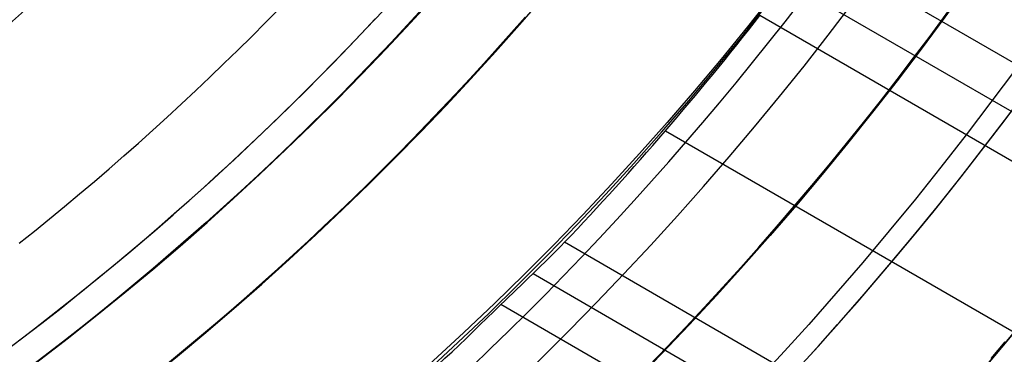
# Model space of a CAD drawing. Extents: x 12963 to 14406, y -2067 to -815.
# Tile 24 of 68: x 13715 to 13733, y -1656 to -1650. Entities that reach past the tile are written whole.
import ezdxf

# ---------------------------------------------------------------- set-up
doc = ezdxf.new("R2010")
doc.units = 0
doc.layers.get('0').update_dxf_attribs({"linetype": 'CONTINUOUS'})
doc.layers.add('COLOR', color=7, linetype='CONTINUOUS')

msp = doc.modelspace()

# ---------------------------------------------------------------- linework, layer by layer
for p, q in [((14374.22156370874, -2020.953573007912, 65.37363428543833), (13729.6254216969, -1648.795816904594, 65.37363428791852)), ((13729.15144553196, -1649.418931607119, 65.7965777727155), (14373.83325308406, -2021.626146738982, 65.79657777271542)), ((14373.44494246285, -2022.298720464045, 66.21952125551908), (13728.6659871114, -1650.035417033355, 66.21952125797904)), ((13726.95580147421, -1652.118895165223, 66.58985451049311), (14372.11522355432, -2024.601861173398, 66.58985451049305)), ((14370.78550465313, -2026.905001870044, 66.96018776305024), (13725.12891499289, -1654.134996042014, 66.96018776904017)), ((13724.55717467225, -1654.701666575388, 67.3831312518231), (14370.39719402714, -2027.57757560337, 67.3831312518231)), ((14370.0088834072, -2028.250149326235, 67.806074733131), (13723.97308135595, -1655.261205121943, 67.8060747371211))]:
    msp.add_line(p, q)
at = {"extrusion": (0.112475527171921, 0.194813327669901, 0.9743700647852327)}
msp.add_lwpolyline([(-12693.92521337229, -5351.365580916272), (-12694.43576296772, -5351.056612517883), (-12694.94430877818, -5350.742947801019), (-12695.45079038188, -5350.424605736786), (-12695.95514755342, -5350.101606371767), (-12696.45732028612, -5349.773970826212), (-12696.9572488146, -5349.441721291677), (-12697.45487363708, -5349.104881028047), (-12697.95013553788, -5348.763474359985), (-12698.44297560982, -5348.417526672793), (-12698.93333527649, -5348.067064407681), (-12699.42115631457, -5347.712115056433), (-12699.90638087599, -5347.352707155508), (-12700.38895150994, -5346.988870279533), (-12700.86881118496, -5346.620635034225), (-12701.34590331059, -5346.248033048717), (-12701.82017175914, -5345.871096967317), (-12702.29156088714, -5345.489860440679), (-12702.76001555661, -5345.104358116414), (-12703.22548115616, -5344.714625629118), (-12703.68790362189, -5344.320699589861), (-12704.14722945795, -5343.922617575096), (-12704.60340575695, -5343.52041811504), (-12705.05638022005, -5343.114140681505), (-12705.5061011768, -5342.703825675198), (-12705.95251760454, -5342.289514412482), (-12706.39557914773, -5341.871249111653), (-12706.83523613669, -5341.449072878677), (-12707.27143960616, -5341.023029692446), (-12707.70414131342, -5340.59316438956), (-12708.13329375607, -5340.159522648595), (-12708.55885018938, -5339.722150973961), (-12708.98076464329, -5339.281096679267), (-12709.39899193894, -5338.836407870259), (-12709.81348770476, -5338.388133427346), (-12710.22420839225, -5337.936322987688), (-12710.63111129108, -5337.481026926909), (-12711.03415454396, -5337.022296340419), (-12711.43329716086, -5336.560183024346), (-12711.82849903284, -5336.094739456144), (-12712.21972094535, -5335.626018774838), (-12712.60692459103, -5335.154074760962), (-12712.99007258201, -5334.678961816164), (-12713.36912846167, -5334.200734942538), (-12713.74405671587, -5333.719449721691), (-12714.11482278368, -5333.235162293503), (-12714.48139306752, -5332.747929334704), (-12714.84373494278, -5332.257808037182), (-12715.2018167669, -5331.764856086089), (-12715.55560788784, -5331.269131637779), (-12715.90507865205, -5330.770693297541), (-12716.25020041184, -5330.269600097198), (-12716.59094553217, -5329.765911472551), (-12716.9272873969, -5329.259687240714), (-12717.25920041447, -5328.75098757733), (-12717.58666002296, -5328.23987299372), (-12717.90964269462, -5327.726404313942), (-12718.22812593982, -5327.210642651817), (-12718.54208831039, -5326.692649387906), (-12718.85150940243, -5326.172486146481), (-12719.15636985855, -5325.650214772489), (-12719.45665136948, -5325.125897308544), (-12719.75233667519, -5324.59959597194), (-12720.04340956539, -5324.071373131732), (-12720.32985487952, -5323.541291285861), (-12720.61165850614, -5323.00941303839), (-12720.88880738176, -5322.475801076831), (-12721.16128948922, -5321.940518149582), (-12721.42909385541, -5321.403627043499), (-12721.69221054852, -5320.865190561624), (-12721.95063067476, -5320.325271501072), (-12722.20434637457, -5319.783932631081), (-12722.45335081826, -5319.241236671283), (-12722.69763820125, -5318.697246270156), (-12722.9372037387, -5318.152023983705), (-12723.17204365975, -5317.605632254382), (-12723.40215520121, -5317.058133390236), (-12723.62753660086, -5316.509589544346), (-12723.84818709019, -5315.960062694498), (-12724.06410688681, -5315.409614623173), (-12724.27529718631, -5314.858306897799), (-12724.48176015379, -5314.306200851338), (-12724.68349891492, -5313.753357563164), (-12724.8805175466, -5313.199837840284), (-12725.07282106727, -5312.645702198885), (-12725.26041542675, -5312.091010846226), (-12725.44330749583, -5311.535823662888), (-12725.62150505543, -5310.980200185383), (-12725.79501678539, -5310.424199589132), (-12725.96385225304, -5309.867880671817), (-12726.12802190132, -5309.311301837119), (-12726.28753703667, -5308.754521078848), (-12726.44240981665, -5308.197595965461), (-12726.59265323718, -5307.640583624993), (-12726.73828111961, -5307.083540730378), (-12726.87930809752, -5306.526523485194), (-12727.01574960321, -5305.969587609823), (-12727.14762185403, -5305.41278832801), (-12727.2749418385, -5304.856180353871), (-12727.39772730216, -5304.299817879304), (-12727.5159967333, -5303.74375456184), (-12727.6297693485, -5303.188043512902), (-12727.73906507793, -5302.632737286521), (-12727.84390455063, -5302.07788786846), (-12727.94430907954, -5301.523546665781), (-12728.04030064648, -5300.969764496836), (-12728.13190188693, -5300.416591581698), (-12728.21913607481, -5299.864077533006), (-12728.30202710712, -5299.312271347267), (-12728.38059948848, -5298.761221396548), (-12728.45487831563, -5298.210975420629), (-12728.52488926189, -5297.661580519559), (-12728.59065856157, -5297.113083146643), (-12728.65221299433, -5296.565529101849), (-12728.70957986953, -5296.018963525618), (-12728.76278701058, -5295.473430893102), (-12728.81186273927, -5294.9289750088), (-12728.85683586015, -5294.385639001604), (-12728.89773564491, -5293.843465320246), (-12728.93459181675, -5293.302495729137), (-12728.96743453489, -5292.762771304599), (-12728.99629437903, -5292.224332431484), (-12729.02120233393, -5291.687218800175), (-12729.04218977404, -5291.151469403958), (-12729.05928844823, -5290.617122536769), (-12729.07253046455, -5290.084215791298), (-12729.08194827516, -5289.552786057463), (-12729.0875746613, -5289.022869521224), (-12729.08944271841, -5288.494501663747), (-12729.08764350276, -5287.975960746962), (-12729.08222485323, -5287.455927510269), (-12729.07315547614, -5286.934435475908), (-12729.06040436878, -5286.411518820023), (-12729.04394083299, -5285.887212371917), (-12729.02373448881, -5285.36155161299), (-12728.99975528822, -5284.834572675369), (-12728.97197352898, -5284.306312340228), (-12728.94035986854, -5283.776808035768), (-12728.90488533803, -5283.246097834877), (-12728.8655213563, -5282.714220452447), (-12728.822239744, -5282.181215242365), (-12728.77501273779, -5281.647122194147), (-12728.72381300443, -5281.111981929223), (-12728.6686136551, -5280.575835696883), (-12728.60938825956, -5280.038725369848), (-12728.54611086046, -5279.500693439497), (-12728.47875598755, -5278.961783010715), (-12728.40729867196, -5278.422037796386), (-12728.33171446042, -5277.8815021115), (-12728.25197942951, -5277.340220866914), (-12728.16807019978, -5276.798239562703), (-12728.07996394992, -5276.255604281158), (-12727.98763843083, -5275.712361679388), (-12727.89107197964, -5275.168558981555), (-12727.79024353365, -5274.624243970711), (-12727.68513264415, -5274.079464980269), (-12727.57571949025, -5273.53427088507), (-12727.46198489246, -5272.988711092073), (-12727.34391032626, -5272.442835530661), (-12727.22147793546, -5271.896694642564), (-12727.09467054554, -5271.350339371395), (-12726.96347167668, -5270.803821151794), (-12726.82786555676, -5270.257191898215), (-12726.68783713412, -5269.710503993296), (-12726.54337209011, -5269.163810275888), (-12726.39445685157, -5268.617164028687), (-12726.24107860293, -5268.070618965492), (-12726.08322529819, -5267.524229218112), (-12725.92088567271, -5266.978049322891), (-12725.75404925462, -5266.432134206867), (-12725.58270637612, -5265.886539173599), (-12725.40684818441, -5265.341319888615), (-12725.22646665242, -5264.796532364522), (-12725.0415545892, -5264.252232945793), (-12724.85210565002, -5263.708478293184), (-12724.6581143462, -5263.165325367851), (-12724.45957605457, -5262.622831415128), (-12724.25648702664, -5262.081053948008), (-12724.04884439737, -5261.540050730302), (-12723.8366461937, -5260.999879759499), (-12723.61989134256, -5260.46059924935), (-12723.39857967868, -5259.922267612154), (-12723.17271195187, -5259.384943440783), (-12722.942289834, -5258.848685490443), (-12722.70731592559, -5258.313552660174), (-12722.46779376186, -5257.779603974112), (-12722.22372781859, -5257.246898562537), (-12721.97512351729, -5256.715495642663), (-12721.7219872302, -5256.185454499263), (-12721.46432628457, -5255.656834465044), (-12721.20214896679, -5255.129694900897), (-12720.9354645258, -5254.604095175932), (-12720.66428317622, -5254.080094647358), (-12720.38861610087, -5253.557752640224), (-12720.10847545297, -5253.037128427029), (-12719.82387435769, -5252.518281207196), (-12719.53482691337, -5252.001270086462), (-12719.24134819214, -5251.486154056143), (-12718.94345424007, -5250.972991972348), (-12718.64116207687, -5250.461842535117), (-12718.33448969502, -5249.952764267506), (-12718.02345605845, -5249.445815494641), (-12717.70808110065, -5248.94105432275), (-12717.38838572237, -5248.438538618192), (-12717.06439178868, -5247.938325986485), (-12716.73612212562, -5247.440473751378), (-12716.40360051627, -5246.945038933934), (-12716.0668516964, -5246.452078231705), (-12715.72590134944, -5245.96164799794), (-12715.38077610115, -5245.473804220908), (-12715.03150351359, -5244.988602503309), (-12714.67811207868, -5244.506098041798), (-12714.32063121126, -5244.026345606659), (-12713.95909124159, -5243.549399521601), (-12713.59352340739, -5243.075313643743), (-12713.22395984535, -5242.604141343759), (-12712.85043358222, -5242.135935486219), (-12712.4729785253, -5241.670748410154), (-12712.09162945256, -5241.208631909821), (-12711.70642200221, -5240.749637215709), (-12711.31739266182, -5240.293814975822), (-12710.92457875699, -5239.841215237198), (-12710.52801843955, -5239.391887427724), (-12710.12775067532, -5238.94588033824), (-12709.7238152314, -5238.503242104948), (-12709.31625266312, -5238.064020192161), (-12708.90510430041, -5237.628261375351), (-12708.49041223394, -5237.196011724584), (-12708.07221930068, -5236.767316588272), (-12707.65056906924, -5236.342220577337), (-12707.22550582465, -5235.920767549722), (-12706.79707455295, -5235.503000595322), (-12706.36532092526, -5235.088962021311), (-12705.93029128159, -5234.678693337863), (-12705.49203261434, -5234.27223524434), (-12705.05059255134, -5233.869627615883), (-12704.60601933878, -5233.47090949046), (-12704.15836182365, -5233.076119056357), (-12703.70766943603, -5232.685293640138), (-12703.253992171, -5232.298469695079), (-12702.79738057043, -5231.915682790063), (-12702.33788570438, -5231.53696759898), (-12701.87555915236, -5231.162357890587), (-12701.41045298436, -5230.791886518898), (-12700.94261974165, -5230.42558541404), (-12700.47211241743, -5230.063485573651), (-12699.99898443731, -5229.705617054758), (-12699.52328963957, -5229.352008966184), (-12699.04508225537, -5229.002689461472), (-12698.56441688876, -5228.657685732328), (-12698.08134849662, -5228.317024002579), (-12697.59593236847, -5227.980729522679), (-12697.10822410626, -5227.648826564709), (-12696.61827960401, -5227.321338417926), (-12696.12615502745, -5226.998287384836), (-12695.63190679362, -5226.679694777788), (-12695.13559155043, -5226.365580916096)], dxfattribs=at)
at = {"extrusion": (0.1124755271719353, 0.1948133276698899, 0.9743700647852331)}
msp.add_lwpolyline([(-12693.01435559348, -5226.365580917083), (-12693.53542520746, -5226.670372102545), (-12694.05454487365, -5226.980022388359), (-12694.57165131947, -5227.29451397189), (-12695.08668143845, -5227.613827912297), (-12695.59957231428, -5227.937944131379), (-12696.11026124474, -5228.266841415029), (-12696.61868576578, -5228.600497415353), (-12697.12478367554, -5228.938888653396), (-12697.62849305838, -5229.281990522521), (-12698.12975230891, -5229.629777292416), (-12698.62850015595, -5229.982222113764), (-12699.12467568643, -5230.339297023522), (-12699.61821836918, -5230.70097295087), (-12700.1090680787, -5231.067219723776), (-12700.5971651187, -5231.438006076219), (-12701.08245024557, -5231.813299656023), (-12701.56486469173, -5232.193067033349), (-12702.04435018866, -5232.577273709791), (-12702.52084898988, -5232.965884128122), (-12702.99430389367, -5233.358861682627), (-12703.4646582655, -5233.756168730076), (-12703.9318560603, -5234.157766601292), (-12704.39584184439, -5234.563615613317), (-12704.85656081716, -5234.973675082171), (-12705.31395883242, -5235.387903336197), (-12705.76798241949, -5235.806257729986), (-12706.21857880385, -5236.228694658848), (-12706.66569592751, -5236.655169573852), (-12707.10928246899, -5237.085636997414), (-12707.54928786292, -5237.520050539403), (-12707.98566231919, -5237.958362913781), (-12708.41835684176, -5238.400525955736), (-12708.84732324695, -5238.84649063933), (-12709.27251418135, -5239.296207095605), (-12709.69388313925, -5239.749624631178), (-12710.11138447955, -5240.206691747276), (-12710.52497344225, -5240.667356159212), (-12710.93460616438, -5241.131564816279), (-12711.34023969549, -5241.599263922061), (-12711.74183201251, -5242.070398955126), (-12712.13934203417, -5242.544914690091), (-12712.53272963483, -5243.022755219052), (-12712.92195565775, -5243.503863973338), (-12713.30698192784, -5243.988183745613), (-12713.68777126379, -5244.47565671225), (-12714.0642874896, -5244.966224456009), (-12714.43649544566, -5245.459827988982), (-12714.80436099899, -5245.956407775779), (-12715.16785105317, -5246.455903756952), (-12715.52693355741, -5246.95825537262), (-12715.88157751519, -5247.463401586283), (-12716.23175299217, -5247.971280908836), (-12716.57743112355, -5248.481831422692), (-12716.91858412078, -5248.994990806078), (-12717.25518527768, -5249.510696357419), (-12717.58720897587, -5250.02888501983), (-12717.91463068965, -5250.549493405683), (-12718.23742699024, -5251.072457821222), (-12718.55557554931, -5251.597714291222), (-12718.86905514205, -5252.125198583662), (-12719.17784564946, -5252.654846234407), (-12719.48192806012, -5253.186592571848), (-12719.78128447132, -5253.72037274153), (-12720.07589808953, -5254.256121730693), (-12720.36575323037, -5254.793774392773), (-12720.65083531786, -5255.333265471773), (-12720.93113088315, -5255.874529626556), (-12721.20662756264, -5256.417501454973), (-12721.47731409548, -5256.962115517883), (-12721.74318032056, -5257.508306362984), (-12722.00421717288, -5258.056008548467), (-12722.26041667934, -5258.605156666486), (-12722.51177195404, -5259.155685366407), (-12722.75827719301, -5259.70752937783), (-12722.99992766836, -5260.260623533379), (-12723.23671972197, -5260.814902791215), (-12723.46865075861, -5261.370302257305), (-12723.6957192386, -5261.926757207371), (-12723.91792466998, -5262.48420310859), (-12724.13526760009, -5263.042575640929), (-12724.34774960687, -5263.601810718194), (-12724.55537328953, -5264.161844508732), (-12724.75814225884, -5264.722613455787), (-12724.95606112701, -5265.284054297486), (-12725.14913549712, -5265.846104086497), (-12725.33737195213, -5266.408700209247), (-12725.52077804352, -5266.971780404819), (-12725.69936227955, -5267.535282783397), (-12725.87313411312, -5268.099145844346), (-12726.04210392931, -5268.663308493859), (-12726.20628303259, -5269.227710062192), (-12726.36568363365, -5269.792290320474), (-12726.52031883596, -5270.356989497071), (-12726.67020262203, -5270.921748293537), (-12726.81534983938, -5271.486507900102), (-12726.95577618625, -5272.05121001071), (-12727.09149819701, -5272.615796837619), (-12727.22253322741, -5273.180211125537), (-12727.34889943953, -5273.744396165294), (-12727.47061578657, -5274.308295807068), (-12727.58770199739, -5274.871854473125), (-12727.70017856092, -5275.43501717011), (-12727.80806671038, -5275.997729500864), (-12727.91138840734, -5276.559937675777), (-12728.01016632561, -5277.121588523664), (-12728.10442383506, -5277.682629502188), (-12728.1941849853, -5278.243008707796), (-12728.27947448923, -5278.802674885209), (-12728.36031770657, -5279.361577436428), (-12728.43674062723, -5279.919666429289), (-12728.50876985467, -5280.476892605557), (-12728.57643258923, -5281.03320738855), (-12728.63975661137, -5281.588562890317), (-12728.69877026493, -5282.142911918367), (-12728.75350244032, -5282.696207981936), (-12728.80398255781, -5283.248405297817), (-12728.85024055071, -5283.799458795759), (-12728.89230684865, -5284.349324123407), (-12728.9302123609, -5284.897957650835), (-12728.96398845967, -5285.445316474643), (-12728.9936669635, -5285.991358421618), (-12729.01928012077, -5286.536042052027), (-12729.04086059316, -5287.079326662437), (-12729.05844143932, -5287.621172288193), (-12729.07205609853, -5288.161539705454), (-12729.08173837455, -5288.700390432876), (-12729.08752241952, -5289.237686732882), (-12729.08944271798, -5289.773391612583), (-12729.08769105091, -5290.285034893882), (-12729.08241587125, -5290.798131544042), (-12729.07358711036, -5291.312649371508), (-12729.06117497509, -5291.828555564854), (-12729.04514996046, -5292.34581669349), (-12729.02548286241, -5292.864398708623), (-12729.0021447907, -5293.384266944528), (-12728.97510718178, -5293.905386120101), (-12728.94434181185, -5294.427720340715), (-12728.9098208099, -5294.951233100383), (-12728.87151667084, -5295.47588728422), (-12728.82940226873, -5296.001645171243), (-12728.78345086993, -5296.528468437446), (-12728.73363614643, -5297.05631815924), (-12728.67993218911, -5297.585154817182), (-12728.62231352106, -5298.114938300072), (-12728.56075511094, -5298.645627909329), (-12728.49523238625, -5299.177182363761), (-12728.42572124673, -5299.709559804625), (-12728.35219807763, -5300.242717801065), (-12728.27463976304, -5300.776613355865), (-12728.19302369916, -5301.311202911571), (-12728.10732780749, -5301.846442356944), (-12728.01753054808, -5302.382287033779), (-12727.92361093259, -5302.918691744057), (-12727.8255485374, -5303.455610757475), (-12727.72332351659, -5303.992997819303), (-12727.61691661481, -5304.530806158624), (-12727.50630918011, -5305.068988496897), (-12727.39148317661, -5305.607497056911), (-12727.27242119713, -5306.146283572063), (-12727.14910647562, -5306.685299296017), (-12727.02152289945, -5307.224495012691), (-12726.88965502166, -5307.763821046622), (-12726.7534880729, -5308.303227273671), (-12726.61300797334, -5308.842663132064), (-12726.46820134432, -5309.382077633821), (-12726.31905551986, -5309.921419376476), (-12726.16555855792, -5310.460636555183), (-12726.0076992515, -5310.999676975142), (-12725.8454671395, -5311.538488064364), (-12725.67885251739, -5312.077016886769), (-12725.50784644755, -5312.615210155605), (-12725.33244076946, -5313.153014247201), (-12725.15262810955, -5313.690375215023), (-12724.96840189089, -5314.227238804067), (-12724.77975634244, -5314.763550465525), (-12724.58668650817, -5315.299255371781), (-12724.38918825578, -5315.834298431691), (-12724.18725828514, -5316.368624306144), (-12723.98089413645, -5316.90217742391), (-12723.77009419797, -5317.434901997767), (-12723.55485771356, -5317.966742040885), (-12723.33518478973, -5318.497641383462), (-12723.11107640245, -5319.027543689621), (-12722.88253440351, -5319.556392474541), (-12722.64956152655, -5320.084131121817), (-12722.41216139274, -5320.610702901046), (-12722.170338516, -5321.136050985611), (-12721.92409830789, -5321.660118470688), (-12721.67344708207, -5322.182848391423), (-12721.41839205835, -5322.704183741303), (-12721.1589413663, -5323.224067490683), (-12720.89510404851, -5323.742442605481), (-12720.62689006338, -5324.25925206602), (-12720.35431028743, -5324.774438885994), (-12720.07737651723, -5325.28794613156), (-12719.79610147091, -5325.799716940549), (-12719.51049878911, -5326.309694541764), (-12719.22058303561, -5326.817822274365), (-12718.9263696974, -5327.324043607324), (-12718.62787518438, -5327.828302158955), (-12718.32511682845, -5328.330541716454), (-12718.01811288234, -5328.830706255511), (-12717.70688251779, -5329.328739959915), (-12717.39144582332, -5329.824587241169), (-12717.07182380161, -5330.318192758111), (-12716.74803836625, -5330.809501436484), (-12716.42011233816, -5331.298458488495), (-12716.08806944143, -5331.785009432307), (-12715.75193429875, -5332.269100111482), (-12715.41173242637, -5332.750676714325), (-12715.06749022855, -5333.229685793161), (-12714.71923499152, -5333.706074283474), (-12714.36699487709, -5334.179789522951), (-12714.01079891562, -5334.650779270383), (-12713.6506769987, -5335.118991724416), (-12713.28665987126, -5335.584375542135), (-12712.91877912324, -5336.046879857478), (-12712.54706718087, -5336.506454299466), (-12712.17155729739, -5336.963049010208), (-12711.79228354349, -5337.416614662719), (-12711.40928079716, -5337.867102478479), (-12711.0225847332, -5338.314464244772), (-12710.63223181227, -5338.758652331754), (-12710.23825926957, -5339.199619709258), (-12709.84070510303, -5339.637319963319), (-12709.43960806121, -5340.071707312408), (-12709.03500763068, -5340.502736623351), (-12708.62694402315, -5340.930363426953), (-12708.21545816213, -5341.354543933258), (-12707.80059166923, -5341.775235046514), (-12707.38238685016, -5342.192394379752), (-12706.96088668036, -5342.605980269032), (-12706.53613479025, -5343.015951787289), (-12706.10817545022, -5343.422268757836), (-12705.67705355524, -5343.824891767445), (-12705.24281460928, -5344.223782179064), (-12704.80550470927, -5344.618902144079), (-12704.3651705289, -5345.010214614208), (-12703.92185930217, -5345.397683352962), (-12703.47561880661, -5345.781272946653), (-12703.02649734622, -5346.160948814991), (-12702.57454373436, -5346.536677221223), (-12702.1198072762, -5346.908425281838), (-12701.66233775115, -5347.276160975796), (-12701.20218539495, -5347.639853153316), (-12700.7394008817, -5347.999471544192), (-12700.27403530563, -5348.354986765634), (-12699.80614016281, -5348.706370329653), (-12699.33576733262, -5349.053594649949), (-12698.8629690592, -5349.396633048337), (-12698.38779793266, -5349.735459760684), (-12697.91030687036, -5350.070049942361), (-12697.43054909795, -5350.400379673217), (-12696.94857813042, -5350.726425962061), (-12696.46444775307, -5351.048166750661), (-12695.97821200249, -5351.365580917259)], dxfattribs=at)
at = {"extrusion": (0.1124755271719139, 0.1948133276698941, 0.9743700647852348)}
msp.add_lwpolyline([(-12699.37540150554, -5226.365580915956), (-12699.85081632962, -5226.700698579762), (-12700.32397979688, -5227.039889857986), (-12700.79484275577, -5227.383131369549), (-12701.26335635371, -5227.730398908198), (-12701.72947205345, -5228.081667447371), (-12702.1931416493, -5228.436911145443), (-12702.65431728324, -5228.796103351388), (-12703.11295146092, -5229.159216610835), (-12703.56899706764, -5229.526222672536), (-12704.02240738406, -5229.897092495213), (-12704.47313610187, -5230.271796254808), (-12704.92113733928, -5230.65030335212), (-12705.36636565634, -5231.032582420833), (-12705.80877607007, -5231.418601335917), (-12706.24832406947, -5231.808327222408), (-12706.68496563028, -5232.20172646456), (-12707.11865722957, -5232.59876471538), (-12707.54935586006, -5232.999406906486), (-12707.97701904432, -5233.403617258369), (-12708.40160484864, -5233.811359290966), (-12708.8230718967, -5234.222595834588), (-12709.241379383, -5234.637289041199), (-12709.65648708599, -5235.055400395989), (-12710.06835538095, -5235.476890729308), (-12710.47694525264, -5235.901720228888), (-12710.88221830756, -5236.329848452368), (-12711.28413678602, -5236.761234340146), (-12711.68266357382, -5237.195836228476), (-12712.07776221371, -5237.633611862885), (-12712.46939691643, -5238.074518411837), (-12712.85753257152, -5238.51851248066), (-12713.24213475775, -5238.965550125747), (-12713.62316975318, -5239.415586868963), (-12714.00060454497, -5239.868577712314), (-12714.37440683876, -5240.324477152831), (-12714.7445450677, -5240.783239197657), (-12715.11098840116, -5241.244817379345), (-12715.47370675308, -5241.70916477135), (-12715.83267078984, -5242.176234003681), (-12716.18785193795, -5242.645977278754), (-12716.53922239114, -5243.118346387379), (-12716.88675511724, -5243.593292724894), (-12717.23042386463, -5244.070767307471), (-12717.57020316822, -5244.550720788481), (-12717.90606835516, -5245.033103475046), (-12718.23799555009, -5245.517865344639), (-12718.56596167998, -5246.004956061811), (-12718.88994447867, -5246.494324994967), (-12719.20992249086, -5246.985921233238), (-12719.52587507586, -5247.479693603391), (-12719.83778241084, -5247.975590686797), (-12720.14562549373, -5248.473560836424), (-12720.44938614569, -5248.973552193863), (-12720.74904701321, -5249.475512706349), (-12721.04459156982, -5249.979390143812), (-12721.33600411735, -5250.485132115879), (-12721.62326978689, -5250.992686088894), (-12721.90637453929, -5251.501999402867), (-12722.18530516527, -5252.013019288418), (-12722.46004928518, -5252.525692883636), (-12722.73059534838, -5253.039967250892), (-12722.99693263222, -5253.555789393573), (-12723.25905124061, -5254.073106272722), (-12723.51694210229, -5254.591864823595), (-12723.77059696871, -5255.112011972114), (-12724.02000841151, -5255.633494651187), (-12724.26516981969, -5256.156259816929), (-12724.50607539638, -5256.680254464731), (-12724.74272015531, -5257.205425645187), (-12724.97509991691, -5257.731720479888), (-12725.20321130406, -5258.25908617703), (-12725.42705173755, -5258.787470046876), (-12725.64661943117, -5259.31681951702), (-12725.86191338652, -5259.847082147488), (-12726.07293338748, -5260.378205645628), (-12726.27967999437, -5260.910137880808), (-12726.48215453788, -5261.442826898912), (-12726.68035911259, -5261.976220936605), (-12726.87429657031, -5262.510268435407), (-12727.0639705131, -5263.044918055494), (-12727.24938528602, -5263.580118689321), (-12727.4305459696, -5264.115819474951), (-12727.60745837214, -5264.651969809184), (-12727.78012902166, -5265.188519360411), (-12727.94856515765, -5265.725418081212), (-12728.11277472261, -5266.262616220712), (-12728.27276635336, -5266.800064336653), (-12728.42854937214, -5267.337713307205), (-12728.58013377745, -5267.875514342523), (-12728.7275302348, -5268.413418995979), (-12728.87075006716, -5268.95137917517), (-12729.00980524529, -5269.489347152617), (-12729.14470837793, -5270.027275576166), (-12729.2754727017, -5270.565117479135), (-12729.40211207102, -5271.102826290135), (-12729.52464094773, -5271.64035584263), (-12729.64307439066, -5272.17766038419), (-12729.75742804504, -5272.714694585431), (-12729.86771813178, -5273.251413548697), (-12729.97396143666, -5273.787772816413), (-12730.07617529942, -5274.323728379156), (-12730.17437760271, -5274.859236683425), (-12730.26858676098, -5275.394254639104), (-12730.3588217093, -5275.928739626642), (-12730.44510189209, -5276.462649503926), (-12730.52744725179, -5276.995942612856), (-12730.60587821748, -5277.528577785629), (-12730.68041569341, -5278.06051435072), (-12730.75108104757, -5278.591712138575), (-12730.81789610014, -5279.122131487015), (-12730.88088311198, -5279.651733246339), (-12730.94006477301, -5280.180478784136), (-12730.99546419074, -5280.708329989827), (-12731.04710487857, -5281.235249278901), (-12731.09501074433, -5281.761199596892), (-12731.13920607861, -5282.286144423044), (-12731.17971554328, -5282.810047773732), (-12731.21656415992, -5283.332874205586), (-12731.24977729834, -5283.854588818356), (-12731.27938066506, -5284.375157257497), (-12731.30540029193, -5284.894545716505), (-12731.32786252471, -5285.412720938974), (-12731.34679401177, -5285.929650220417), (-12731.36222169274, -5286.445301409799), (-12731.37417278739, -5286.959642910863), (-12731.38267478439, -5287.472643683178), (-12731.38775543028, -5287.984273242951), (-12731.38944271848, -5288.49450166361), (-12731.3876952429, -5289.013750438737), (-12731.38243302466, -5289.534449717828), (-12731.37362656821, -5290.056567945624), (-12731.3612466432, -5290.580072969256), (-12731.34526429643, -5291.104932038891), (-12731.32565086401, -5291.63111180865), (-12731.30237798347, -5292.158578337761), (-12731.2754176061, -5292.68729709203), (-12731.24474200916, -5293.217232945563), (-12731.21032380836, -5293.748350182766), (-12731.17213597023, -5294.280612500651), (-12731.13015182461, -5294.81398301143), (-12731.08434507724, -5295.348424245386), (-12731.03468982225, -5295.883898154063), (-12730.98116055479, -5296.420366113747), (-12730.92373218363, -5296.957788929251), (-12730.86238004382, -5297.496126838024), (-12730.79707990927, -5298.03533951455), (-12730.72780800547, -5298.575386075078), (-12730.65454102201, -5299.116225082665), (-12730.57725612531, -5299.65781455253), (-12730.49593097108, -5300.200111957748), (-12730.41054371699, -5300.743074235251), (-12730.32107303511, -5301.286657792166), (-12730.22749812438, -5301.830818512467), (-12730.12979872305, -5302.375511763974), (-12730.02795512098, -5302.920692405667), (-12729.9219481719, -5303.46631479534), (-12729.81175930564, -5304.012332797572), (-12729.69737054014, -5304.558699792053), (-12729.57876449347, -5305.10536868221), (-12729.45592439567, -5305.652291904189), (-12729.32883410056, -5306.199421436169), (-12729.19747809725, -5306.746708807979), (-12729.06184152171, -5307.294105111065), (-12728.92191016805, -5307.841561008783), (-12728.77767049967, -5308.389026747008), (-12728.62910966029, -5308.93645216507), (-12728.47621548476, -5309.483786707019), (-12728.31897650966, -5310.030979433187), (-12728.15738198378, -5310.577979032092), (-12727.99142187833, -5311.124733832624), (-12727.82108689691, -5311.671191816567), (-12727.64636848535, -5312.217300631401), (-12727.46725884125, -5312.763007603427), (-12727.28375092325, -5313.308259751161), (-12727.09583846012, -5313.853003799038), (-12726.90351595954, -5314.397186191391), (-12726.70677871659, -5314.940753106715), (-12726.50562282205, -5315.483650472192), (-12726.30004517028, -5316.025823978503), (-12726.09004346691, -5316.567219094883), (-12725.87561623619, -5317.107781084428), (-12725.65676282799, -5317.647455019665), (-12725.43348342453, -5318.186185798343), (-12725.20577904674, -5318.72391815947), (-12724.97365156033, -5319.260596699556), (-12724.73710368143, -5319.796165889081), (-12724.49613898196, -5320.330570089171), (-12724.25076189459, -5320.863753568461), (-12724.0009777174, -5321.395660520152), (-12723.74679261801, -5321.926235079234), (-12723.48821363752, -5322.455421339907), (-12723.22524869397, -5322.983163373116), (-12722.95790658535, -5323.509405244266), (-12722.68619699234, -5324.034091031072), (-12722.41013048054, -5324.557164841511), (-12722.12971850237, -5325.078570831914), (-12721.84497339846, -5325.598253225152), (-12721.55590839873, -5326.116156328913), (-12721.26253762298, -5326.632224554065), (-12720.96487608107, -5327.146402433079), (-12720.66293967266, -5327.658634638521), (-12720.35674518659, -5328.168866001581), (-12720.04631029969, -5328.677041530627), (-12719.73165357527, -5329.183106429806), (-12719.41279446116, -5329.687006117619), (-12719.08975328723, -5330.188686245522), (-12718.76255126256, -5330.688092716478), (-12718.4312104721, -5331.185171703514), (-12718.09575387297, -5331.679869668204), (-12717.75620529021, -5332.172133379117), (-12717.41258941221, -5332.661909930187), (-12717.06493178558, -5333.149146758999), (-12716.71325880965, -5333.633791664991), (-12716.35759773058, -5334.115792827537), (-12715.99797663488, -5334.595098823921), (-12715.63442444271, -5335.071658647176), (-12715.26697090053, -5335.545421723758), (-12714.89564657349, -5336.016337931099), (-12714.52048283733, -5336.484357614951), (-12714.14151186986, -5336.94943160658), (-12713.75876664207, -5337.411511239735), (-12713.37228090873, -5337.870548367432), (-12712.98208919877, -5338.326495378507), (-12712.58822680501, -5338.779305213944), (-12712.19072977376, -5339.228931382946), (-12711.78963489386, -5339.675327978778), (-12711.38497968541, -5340.118449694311), (-12710.97680238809, -5340.558251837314), (-12710.56514194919, -5340.994690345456), (-12710.15003801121, -5341.427721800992), (-12709.73153089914, -5341.857303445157), (-12709.30966160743, -5342.283393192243), (-12708.88447178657, -5342.705949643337), (-12708.45600372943, -5343.12493209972), (-12708.02430035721, -5343.54030057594), (-12707.58940520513, -5343.952015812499), (-12707.15136240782, -5344.360039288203), (-12706.71021668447, -5344.764333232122), (-12706.26601332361, -5345.164860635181), (-12705.81879816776, -5345.561585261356), (-12705.36861759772, -5345.954471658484), (-12704.91551851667, -5346.343485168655), (-12704.45954833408, -5346.728591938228), (-12704.00075494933, -5347.109758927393), (-12703.53918673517, -5347.486953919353), (-12703.07489252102, -5347.860145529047), (-12702.607921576, -5348.229303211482), (-12702.1383235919, -5348.594397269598), (-12701.66614866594, -5348.955398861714), (-12701.19144728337, -5349.312280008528), (-12700.71427029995, -5349.665013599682), (-12700.2346689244, -5350.013573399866), (-12699.75269470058, -5350.357934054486), (-12699.26839948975, -5350.698071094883), (-12698.78183545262, -5351.033960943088), (-12698.2930550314, -5351.365580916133)], dxfattribs=at)
at = {"extrusion": (0.1124755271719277, 0.1948133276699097, 0.9743700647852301)}
msp.add_lwpolyline([(-12700.13301897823, -5351.365580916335), (-12700.598949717, -5351.028257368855), (-12701.06260912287, -5350.686997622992), (-12701.52395032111, -5350.341825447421), (-12701.98292674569, -5349.992765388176), (-12702.43949215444, -5349.639842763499), (-12702.89360064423, -5349.283083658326), (-12703.34520666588, -5348.922514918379), (-12703.7942650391, -5348.558164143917), (-12704.24073096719, -5348.190059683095), (-12704.68456005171, -5347.818230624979), (-12705.1257083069, -5347.442706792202), (-12705.56413217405, -5347.063518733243), (-12705.9997885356, -5346.680697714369), (-12706.43263472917, -5346.294275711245), (-12706.86262856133, -5345.904285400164), (-12707.28972832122, -5345.510760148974), (-12707.71389279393, -5345.113734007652), (-12708.13508127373, -5344.713241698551), (-12708.553253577, -5344.309318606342), (-12708.96837005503, -5343.902000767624), (-12709.38039160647, -5343.491324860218), (-12709.78927968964, -5343.077328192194), (-12710.19499633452, -5342.660048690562), (-12710.59750415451, -5342.239524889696), (-12710.99676635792, -5341.815795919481), (-12711.39274675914, -5341.388901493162), (-12711.78540978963, -5340.958881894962), (-12712.1747205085, -5340.525777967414), (-12712.56064461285, -5340.08963109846), (-12712.94314844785, -5339.650483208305), (-12713.32219901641, -5339.208376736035), (-12713.69776398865, -5338.763354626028), (-12714.06981171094, -5338.31546031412), (-12714.43831121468, -5337.864737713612), (-12714.80323222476, -5337.411231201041), (-12715.16454516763, -5336.954985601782), (-12715.52222117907, -5336.496046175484), (-12715.87623211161, -5336.034458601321), (-12716.22655054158, -5335.570268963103), (-12716.57314977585, -5335.103523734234), (-12716.91600385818, -5334.634269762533), (-12717.25508757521, -5334.162554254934), (-12717.59037646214, -5333.688424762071), (-12717.92184680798, -5333.211929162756), (-12718.24947566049, -5332.733115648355), (-12718.57324083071, -5332.252032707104), (-12718.89312089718, -5331.768729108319), (-12719.20909520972, -5331.283253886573), (-12719.52114389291, -5330.795656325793), (-12719.82924784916, -5330.30598594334), (-12720.13338876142, -5329.814292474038), (-12720.43354909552, -5329.320625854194), (-12720.72971210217, -5328.825036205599), (-12721.02186181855, -5328.32757381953), (-12721.30998306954, -5327.828289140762), (-12721.59406146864, -5327.327232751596), (-12721.87408341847, -5326.824455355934), (-12722.15003611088, -5326.320007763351), (-12722.42190752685, -5325.813940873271), (-12722.68968643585, -5325.30630565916), (-12722.95336239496, -5324.797153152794), (-12723.21292574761, -5324.286534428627), (-12723.46836762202, -5323.774500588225), (-12723.71967992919, -5323.261102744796), (-12723.96685536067, -5322.746392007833), (-12724.20988738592, -5322.230419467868), (-12724.44877024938, -5321.713236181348), (-12724.68349896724, -5321.194893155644), (-12724.91406932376, -5320.675441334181), (-12725.14047786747, -5320.154931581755), (-12725.36272190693, -5319.633414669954), (-12725.58079950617, -5319.110941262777), (-12725.79470947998, -5318.587561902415), (-12726.00445138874, -5318.063326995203), (-12726.21002553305, -5317.538286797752), (-12726.41143294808, -5317.012491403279), (-12726.60867539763, -5316.485990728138), (-12726.80175536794, -5315.958834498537), (-12726.9906760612, -5315.431072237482), (-12727.17544138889, -5314.902753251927), (-12727.35605596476, -5314.373926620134), (-12727.53252509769, -5313.844641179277), (-12727.70485478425, -5313.314945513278), (-12727.87305170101, -5312.784887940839), (-12728.03712319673, -5312.254516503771), (-12728.19707728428, -5311.723878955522), (-12728.35292263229, -5311.193022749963), (-12728.50466855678, -5310.661995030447), (-12728.65232501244, -5310.130842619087), (-12728.79590258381, -5309.599612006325), (-12728.93541247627, -5309.068349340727), (-12729.07086650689, -5308.537100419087), (-12729.20227709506, -5308.005910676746), (-12729.32965725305, -5307.474825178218), (-12729.45302057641, -5306.943888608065), (-12729.57238123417, -5306.413145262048), (-12729.68775395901, -5305.882639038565), (-12729.79915403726, -5305.352413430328), (-12729.9065972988, -5304.82251151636), (-12730.01010010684, -5304.292975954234), (-12730.10967934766, -5303.763848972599), (-12730.2053524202, -5303.235172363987), (-12730.2971372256, -5302.70698747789), (-12730.38505215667, -5302.179335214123), (-12730.46911608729, -5301.652256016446), (-12730.54934836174, -5301.125789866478), (-12730.62576878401, -5300.599976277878), (-12730.69839760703, -5300.0748542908), (-12730.76725552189, -5299.550462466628), (-12730.83236364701, -5299.026838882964), (-12730.8937435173, -5298.504021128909), (-12730.9514170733, -5297.982046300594), (-12731.00540665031, -5297.460950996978), (-12731.05573496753, -5296.940771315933), (-12731.10242511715, -5296.421542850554), (-12731.14550055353, -5295.903300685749), (-12731.18498508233, -5295.3860793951), (-12731.22090284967, -5294.869913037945), (-12731.25327833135, -5294.35483515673), (-12731.28213632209, -5293.840878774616), (-12731.30750192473, -5293.328076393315), (-12731.32940053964, -5292.816459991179), (-12731.347857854, -5292.306061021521), (-12731.36289983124, -5291.796910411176), (-12731.37455270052, -5291.289038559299), (-12731.38284294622, -5290.782475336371), (-12731.38779729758, -5290.277250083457), (-12731.38944271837, -5289.773391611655), (-12731.38764992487, -5289.247453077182), (-12731.38225098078, -5288.720026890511), (-12731.37321524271, -5288.191145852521), (-12731.36051234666, -5287.660843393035), (-12731.34411222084, -5287.129153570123), (-12731.32398509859, -5286.596111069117), (-12731.30010153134, -5286.061751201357), (-12731.27243240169, -5285.526109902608), (-12731.24094893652, -5284.989223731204), (-12731.20562272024, -5284.451129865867), (-12731.16642570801, -5283.911866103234), (-12731.12333023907, -5283.371470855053), (-12731.07630905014, -5282.829983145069), (-12731.02533528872, -5282.287442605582), (-12730.97038252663, -5281.743889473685), (-12730.91142477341, -5281.199364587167), (-12730.84843648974, -5280.653909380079), (-12730.78139260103, -5280.107565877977), (-12730.71026851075, -5279.560376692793), (-12730.635040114, -5279.012385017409), (-12730.55568381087, -5278.463634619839), (-12730.4721765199, -5277.914169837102), (-12730.38449569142, -5277.364035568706), (-12730.2926193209, -5276.81327726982), (-12730.19652596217, -5276.261940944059), (-12730.09619474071, -5275.710073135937), (-12729.99160536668, -5275.157720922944), (-12729.882738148, -5274.60493190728), (-12729.76957400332, -5274.051754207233), (-12729.65209447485, -5273.498236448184), (-12729.53028174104, -5272.944427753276), (-12729.40411862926, -5272.3903777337), (-12729.27358862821, -5271.836136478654), (-12729.13867590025, -5271.281754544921), (-12728.9993652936, -5270.727282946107), (-12728.85564235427, -5270.172773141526), (-12728.70749333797, -5269.618277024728), (-12728.55490522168, -5269.063846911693), (-12728.39786571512, -5268.50953552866), (-12728.23636327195, -5267.955395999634), (-12728.07038710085, -5267.401481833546), (-12727.89992717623, -5266.847846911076), (-12727.72497424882, -5266.294545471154), (-12727.54551985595, -5265.741632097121), (-12727.36155633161, -5265.189161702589), (-12727.17307681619, -5264.637189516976), (-12726.98007526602, -5264.085771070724), (-12726.78254646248, -5263.534962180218), (-12726.58048602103, -5262.984818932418), (-12726.37389039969, -5262.435397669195), (-12726.16275690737, -5261.886754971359), (-12725.94708371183, -5261.338947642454), (-12725.72686984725, -5260.792032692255), (-12725.50211522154, -5260.246067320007), (-12725.27282062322, -5259.701108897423), (-12725.03898772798, -5259.157214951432), (-12724.80061910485, -5258.61444314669), (-12724.55771822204, -5258.072851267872), (-12724.31028945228, -5257.53249720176), (-12724.05833807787, -5256.993438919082), (-12723.80187029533, -5256.455734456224), (-12723.54089321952, -5255.919441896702), (-12723.27541488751, -5255.384619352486), (-12723.00544426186, -5254.851324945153), (-12722.73099123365, -5254.319616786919), (-12722.45206662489, -5253.789552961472), (-12722.16868219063, -5253.261191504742), (-12721.88085062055, -5252.734590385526), (-12721.58858554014, -5252.209807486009), (-12721.29190151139, -5251.686900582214), (-12720.99081403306, -5251.165927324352), (-12720.68533954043, -5250.64694521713), (-12720.37549540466, -5250.130011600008), (-12720.06129993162, -5249.615183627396), (-12719.74277236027, -5249.102518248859), (-12719.41993286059, -5248.592072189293), (-12719.09280253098, -5248.083901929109), (-12718.76140339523, -5247.578063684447), (-12718.42575839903, -5247.074613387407), (-12718.08589140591, -5246.573606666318), (-12717.74182719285, -5246.075098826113), (-12717.39359144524, -5245.579144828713), (-12717.04121075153, -5245.085799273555), (-12716.68471259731, -5244.595116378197), (-12716.32412535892, -5244.10714995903), (-12715.95947829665, -5243.621953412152), (-12715.59080154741, -5243.139579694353), (-12715.21812611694, -5242.660081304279), (-12714.84148387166, -5242.183510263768), (-12714.4609075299, -5241.709918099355), (-12714.07643065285, -5241.239355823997), (-12713.68808763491, -5240.771873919), (-12713.29591369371, -5240.307522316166), (-12712.89994485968, -5239.846350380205), (-12712.50021796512, -5239.388406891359), (-12712.09677063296, -5238.933740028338), (-12711.68964126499, -5238.482397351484), (-12711.27886902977, -5238.034425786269), (-12710.86449385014, -5237.589871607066), (-12710.44655639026, -5237.148780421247), (-12710.02509804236, -5236.711197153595), (-12709.60016091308, -5236.277166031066), (-12709.17178780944, -5235.846730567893), (-12708.74002222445, -5235.419933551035), (-12708.30490832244, -5234.996817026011), (-12707.86649092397, -5234.577422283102), (-12707.42481549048, -5234.161789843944), (-12706.97992810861, -5233.749959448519), (-12706.53187547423, -5233.341970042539), (-12706.08070487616, -5232.937859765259), (-12705.62646417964, -5232.537665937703), (-12705.16920180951, -5232.141425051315), (-12704.70896673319, -5231.749172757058), (-12704.24580844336, -5231.360943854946), (-12703.77977694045, -5230.976772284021), (-12703.31092271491, -5230.596691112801), (-12702.83929672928, -5230.220732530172), (-12702.36495040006, -5229.848927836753), (-12701.88793557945, -5229.481307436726), (-12701.40830453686, -5229.117900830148), (-12700.92610994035, -5228.758736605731), (-12700.44140483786, -5228.403842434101), (-12699.95424263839, -5228.053245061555), (-12699.46467709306, -5227.706970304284), (-12698.97276227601, -5227.365043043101), (-12698.47855256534, -5227.027487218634), (-12697.98210262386, -5226.694325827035), (-12697.48346737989, -5226.365580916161)], dxfattribs=at)
for points in [[(13715.25645938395, -1654.151106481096), (13715.53160459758, -1653.931534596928), (13715.80519839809, -1653.710034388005), (13716.07722585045, -1653.486614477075), (13716.34767201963, -1653.261283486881), (13716.61652197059, -1653.03405004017), (13716.8837607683, -1652.804922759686), (13717.14937347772, -1652.573910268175), (13717.41334516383, -1652.341021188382), (13717.67566089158, -1652.106264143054), (13717.93630572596, -1651.869647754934), (13718.19526473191, -1651.631180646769), (13718.45252374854, -1651.39087241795), (13718.70807171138, -1651.148736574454), (13718.9618983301, -1650.904787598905), (13719.21399331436, -1650.659039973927), (13719.46434637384, -1650.411508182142), (13719.71294721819, -1650.162206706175), (13719.95978555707, -1649.911150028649)], [(13715.26052960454, -1655.901761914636), (13715.54796248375, -1655.682125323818), (13715.83384715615, -1655.460480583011), (13716.11816827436, -1655.236836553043), (13716.40091049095, -1655.01120209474), (13716.68205845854, -1654.783586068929), (13716.96159682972, -1654.553997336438), (13717.23951025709, -1654.322444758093), (13717.51578339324, -1654.088937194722), (13717.79040089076, -1653.853483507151), (13718.06334740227, -1653.616092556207), (13718.33460758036, -1653.376773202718), (13718.60416607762, -1653.13553430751), (13718.87200754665, -1652.89238473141), (13719.13811664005, -1652.647333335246), (13719.4024788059, -1652.400389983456), (13719.66508267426, -1652.15156855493), (13719.92591767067, -1651.90088393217), (13720.18497322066, -1651.648350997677), (13720.44223874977, -1651.393984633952), (13720.69770368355, -1651.137799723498), (13720.95135744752, -1650.879811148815), (13721.20318946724, -1650.620033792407), (13721.45318916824, -1650.358482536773), (13721.70134597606, -1650.095172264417)], [(13717.94155895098, -1656.325609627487), (13718.23188582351, -1656.087160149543), (13718.52052503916, -1655.846671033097), (13718.80746065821, -1655.60415148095), (13719.09267674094, -1655.359610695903), (13719.37615734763, -1655.113057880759), (13719.65788653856, -1654.864502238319), (13719.93784837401, -1654.613952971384), (13720.21602691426, -1654.361419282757), (13720.49240621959, -1654.106910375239), (13720.76697117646, -1653.850436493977), (13721.03970997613, -1653.592012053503), (13721.31061163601, -1653.331652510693), (13721.57966517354, -1653.069373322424), (13721.84685960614, -1652.805189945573), (13722.11218395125, -1652.539117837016), (13722.37562722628, -1652.27117245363), (13722.63717844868, -1652.001369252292), (13722.89682663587, -1651.729723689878), (13723.15456080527, -1651.456251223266), (13723.41036997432, -1651.180967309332), (13723.66424316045, -1650.903887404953), (13723.91616938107, -1650.625026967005), (13724.16613765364, -1650.344401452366), (13724.41413699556, -1650.062026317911)], [(13732.84826251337, -1656.233087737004), (13733.10155328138, -1655.932987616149)]]:
    msp.add_lwpolyline(points)
for centre, radius, start, end in [((13684.04743158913, -1614.828569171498, 89.37470231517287), 73.2424557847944, 29.99999999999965, 209.9999999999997), ((13684.04743163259, -1614.828569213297, 88.63012703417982), 71.44457953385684, 30.00000004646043, 209.9999999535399), ((13684.04743158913, -1614.828569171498, 89.05580518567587), 71.21139006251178, 29.99999999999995, 210.0000000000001), ((13684.04743158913, -1614.828569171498, 89.37470231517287), 73.24245578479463, 209.9999999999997, 29.99999999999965), ((13684.04743157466, -1614.828569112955, 88.63012703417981), 71.44457953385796, 210.0000000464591, 29.99999995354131), ((13684.04743158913, -1614.828569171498, 89.05580518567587), 71.21139006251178, 210.0000000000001, 29.99999999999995), ((13684.04743158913, -1614.828569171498, 245.6831232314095), 64.99999999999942, 209.9999999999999, 29.99999999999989), ((13684.04743158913, -1614.828569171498, 245.6831232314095), 63.99999999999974, 210.0000000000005, 30.00000000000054), ((13684.04743158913, -1614.828569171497, 211.3914713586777), 58.01326896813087, 210.0000000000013, 29.99999999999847), ((13684.04743158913, -1614.8285691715, 212.0545527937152), 57.26209357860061, 209.9999999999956, 30.00000000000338), ((13684.04743158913, -1614.828569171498, 67.12500292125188), 53.58193971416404, 209.9999999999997, 29.99999999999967), ((13684.04743158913, -1614.828569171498, 65.62055118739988), 53.5819397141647, 210.0000000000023, 30.00000000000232), ((13684.04743158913, -1614.828569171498, 67.12500292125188), 52.0912327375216, 209.9999999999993, 29.99999999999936), ((13684.04743158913, -1614.828569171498, 77.62500292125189), 52.09123273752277, 210.0000000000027, 30.00000000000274), ((13684.04743158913, -1614.828569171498, 105.1250029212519), 43.81815874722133, 210.0000000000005, 30.00000000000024), ((13684.04743158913, -1614.828569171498, 52.53957701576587), 42.50584972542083, 210.0000000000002, 29.99999999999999), ((13684.04743158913, -1614.828569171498, 200.6250029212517), 39.87443803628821, 210.0000000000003, 30.00000000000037), ((13684.04743158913, -1614.828569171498, 46.50000292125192), 71.74245578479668, 300.0000653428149, 7.499999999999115), ((13684.04743158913, -1614.828569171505, 88.12500292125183), 70.93945536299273, 254.9999999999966, 345.000000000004), ((13684.04743158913, -1614.828569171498, 62.12500292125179), 51.59084318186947, 268.4581903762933, 331.5418096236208), ((13684.04743158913, -1614.828569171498, 51.125002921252), 40.62840747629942, 278.0938641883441, 321.9061358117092), ((13684.04743158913, -1614.828569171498, 68.68735261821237), 73.24245578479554, 211.1713425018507, 311.5923049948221), ((13684.04743158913, -1614.828569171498, 67.93735261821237), 70.94245578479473, 213.8367835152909, 313.7266063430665)]:
    msp.add_arc(centre, radius, start, end)
at = {"extrusion": (0, 0, -1)}
for centre, radius, start, end in [((-13684.04743158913, -1614.828569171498, -89.37470231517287), 70.9424557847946, 330.0000000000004, 150.0000000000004), ((-13684.04743158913, -1614.828569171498, -46.50000292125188), 70.9424557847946, 330.0000000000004, 150.0000000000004), ((-13684.04743158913, -1614.828569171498, -89.37470231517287), 70.94245578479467, 150.0000000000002, 330.0000000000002), ((-13684.04743158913, -1614.828569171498, -46.50000292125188), 70.94245578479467, 150.0000000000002, 330.0000000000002), ((-13684.04743158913, -1614.828569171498, -259.6250029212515), 65.00000000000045, 149.9999999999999, 329.9999999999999), ((-13684.04743158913, -1614.828569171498, -259.6250029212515), 64, 150.0000000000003, 330.0000000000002), ((-13684.04743158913, -1614.828569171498, -88.12500292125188), 52.09123273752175, 150.0000000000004, 330.0000000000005), ((-13684.04743158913, -1614.828569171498, -62.12500292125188), 47.03455676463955, 149.9999999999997, 329.9999999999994), ((-13684.04743158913, -1614.828569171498, -199.6250029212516), 40, 150.0000000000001, 330.0000000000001)]:
    msp.add_arc(centre, radius, start, end, dxfattribs=at)
at = {"extrusion": (-0.1124755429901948, -0.1948133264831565, -0.9743700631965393)}
msp.add_arc((12658.92790794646, -5288.894026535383, -1288.737788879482), 56.00000007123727, 334.5735870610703, 25.32742621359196, dxfattribs=at)
at = {"extrusion": (0.1124755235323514, 0.1948134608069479, 0.9743700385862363)}
msp.add_arc((-12658.92994084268, -5288.889278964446, 1287.823172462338), 56.00000007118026, 154.6725833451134, 205.4263646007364, dxfattribs=at)
at = {"extrusion": (-0.8660254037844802, -0.4999999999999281, 6.015507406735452e-14)}
msp.add_arc((8272.377221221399, 231.7412435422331, -11043.31841776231), 32.12905823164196, 284.4245334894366, 359.999999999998, dxfattribs=at)
at = {"extrusion": (-0.866025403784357, -0.5000000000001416, -4.11797626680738e-14)}
msp.add_arc((8272.377221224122, 231.7412435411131, -11043.31841776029), 33.12905823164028, 284.2040239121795, 359.9999999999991, dxfattribs=at)
at = {"extrusion": (0.06896083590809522, 0.1194436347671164, 0.990443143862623)}
msp.add_arc((-12658.50927772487, -5382.048584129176, 815.2407254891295), 56.41806651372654, 166.5373609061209, 172.0895340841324, dxfattribs=at)
at = {"extrusion": (0.2391347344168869, 0.4141938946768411, 0.8782129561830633)}
msp.add_arc((-12654.97926885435, -4750.223542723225, 2655.827746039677), 59.94532217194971, 165.2236186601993, 166.9651910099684, dxfattribs=at)
at = {"extrusion": (0.06896084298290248, 0.1194436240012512, 0.9904431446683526)}
msp.add_arc((-12658.5490242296, -5382.094483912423, 815.8644176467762), 56.37650482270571, 158.9985458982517, 164.7437960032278, dxfattribs=at)
at = {"layer": 'COLOR', "extrusion": (0, 0, -1)}
for centre, radius, start, end in [((-13684.04743872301, -1614.828586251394, 10.54089386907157), 152.392098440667, 333.3815781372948, 153.3815781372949), ((-13684.04743872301, -1614.828586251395, -32.97295255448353), 75.00000000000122, 63.38157813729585, 243.3815781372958), ((-13684.04743872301, -1614.828586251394, -18.68835025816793), 83.81579491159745, 333.3815781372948, 153.3815781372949), ((-13684.047438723, -1614.828586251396, -43.50000292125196), 73.00000000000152, 63.38157813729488, 243.3815781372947), ((-13684.047438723, -1614.828586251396, -43.50000292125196), 73.00000000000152, 63.38157813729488, 243.3815781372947), ((-13684.04743872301, -1614.828586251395, -33.3991820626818), 73.00000000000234, 63.3815781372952, 243.3815781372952), ((-13684.04743872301, -1614.828586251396, -43.50000292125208), 75.00000000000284, 63.38157813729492, 243.3815781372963), ((-13684.04743872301, -1614.828586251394, 10.54089386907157), 152.3920984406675, 153.3815781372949, 333.3815781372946), ((-13684.04743872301, -1614.828586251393, -43.50000292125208), 75.00000000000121, 243.3815781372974, 63.38157813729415), ((-13684.04743872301, -1614.828586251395, -32.97295255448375), 74.9999999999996, 243.3815781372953, 63.38157813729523), ((-13684.047438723, -1614.828586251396, -43.50000292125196), 73.0000000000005, 243.3815781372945, 63.38157813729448), ((-13684.047438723, -1614.828586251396, -43.50000292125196), 73.0000000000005, 243.3815781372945, 63.38157813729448), ((-13684.04743872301, -1614.828586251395, -33.39918206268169), 72.99999999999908, 243.3815781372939, 63.38157813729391), ((-13684.04743872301, -1614.828586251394, -18.68835025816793), 83.81579491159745, 153.3815781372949, 333.3815781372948), ((-13684.047438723, -1614.828586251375, -26.2000005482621), 61.09154780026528, 153.3815781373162, 333.3815781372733), ((-13684.05554107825, -1614.824543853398, -28.2000005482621), 59.50000000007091, 153.3815781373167, 333.381578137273), ((-13684.05554107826, -1614.824543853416, -27.2000005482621), 59.50000000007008, 153.3815781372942, 333.3815781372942), ((-13684.04743872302, -1614.828586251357, -22.44590218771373), 75.00000000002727, 243.3815781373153, 333.3815781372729)]:
    msp.add_arc(centre, radius, start, end, dxfattribs=at)
at = {"layer": 'COLOR'}
for centre, radius, start, end in [((13684.04743872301, -1614.828586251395, -35.79999945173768), 153, 26.61842186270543, 206.618421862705), ((13684.04743872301, -1614.828586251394, -11.46081713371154), 152.9999999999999, 26.61842186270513, 206.6184218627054), ((13684.04743872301, -1614.828586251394, -23.63040829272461), 153.0000000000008, 26.61842186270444, 206.6184218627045), ((13684.047438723, -1614.828586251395, -10.90949982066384), 152.8342956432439, 26.61842186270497, 206.6184218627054), ((13684.04743872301, -1614.828586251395, -35.79999945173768), 150, 26.61842186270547, 206.618421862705), ((13684.04743872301, -1614.828586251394, -11.46081713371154), 153, 206.6184218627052, 26.6184218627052), ((13684.04743872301, -1614.828586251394, -35.79999945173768), 153, 206.6184218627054, 26.61842186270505), ((13684.04743872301, -1614.828586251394, -23.63040829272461), 153.0000000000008, 206.618421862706, 26.61842186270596), ((13684.047438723, -1614.828586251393, -10.90949982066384), 152.8342956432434, 206.6184218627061, 26.61842186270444), ((13684.04743872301, -1614.828586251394, -35.79999945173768), 150, 206.6184218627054, 26.61842186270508), ((13684.04743872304, -1614.828586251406, 22.44590218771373), 74.99999999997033, 296.6184218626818, 26.61842186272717), ((13684.05554107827, -1614.824543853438, 26.2000005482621), 59.50000000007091, 206.6184218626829, 26.61842186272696), ((13684.04743872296, -1614.828586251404, 28.20000054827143), 61.50000000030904, 298.4605049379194, 339.7905058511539), ((13684.04743872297, -1614.828586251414, 29.25000054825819), 61.50000000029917, 298.4605049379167, 339.7905058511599), ((13684.04743872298, -1614.828586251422, 30.30000054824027), 61.50000000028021, 308.0039200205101, 339.790505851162), ((13684.04743872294, -1614.828586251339, 23.29836120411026), 73.00000000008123, 298.2173843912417, 340.0317555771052)]:
    msp.add_arc(centre, radius, start, end, dxfattribs=at)

doc.saveas('drawing.dxf')
